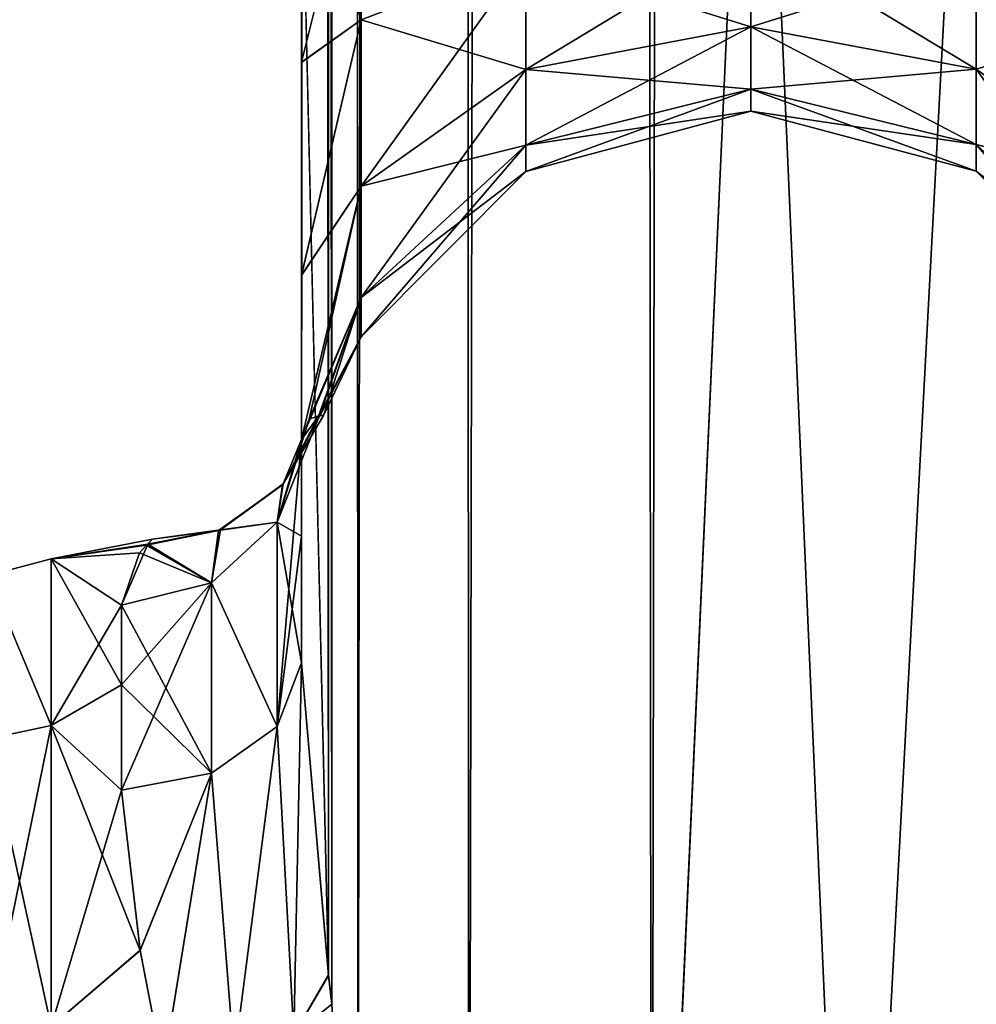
# Model space of a CAD drawing. Extents: x -23 to 700, y -1800 to 0.
# Tile 94 of 196: x 647 to 673, y -1761 to -1734. Entities that reach past the tile are written whole.
import ezdxf

# ---------------------------------------------------------------- set-up
doc = ezdxf.new("R2010")
doc.units = 0
doc.header["$LTSCALE"] = 21.316181
for name, color, linetype in [('1005', 7, 'CONTINUOUS'), ('1006', 7, 'CONTINUOUS'), ('1012', 7, 'CONTINUOUS'), ('1018', 7, 'CONTINUOUS'), ('1019', 7, 'CONTINUOUS'), ('1025', 7, 'CONTINUOUS'), ('1059', 7, 'CONTINUOUS'), ('1060', 7, 'CONTINUOUS'), ('1061', 7, 'CONTINUOUS'), ('1062', 7, 'CONTINUOUS'), ('1063', 7, 'CONTINUOUS')]:
    doc.layers.add(name, color=color, linetype=linetype)

msp = doc.modelspace()

# ---------------------------------------------------------------- linework, layer by layer
at = {"layer": '1005', "linetype": 'CONTINUOUS'}
for points in [[(654.55, -83.45, 20.5), (654.45, -1728.15, 20.5), (655.201, -1760.164, 24.768), (654.55, -83.45, 20.5)], [(655.201, -1760.164, 24.768), (655.293, -1760.976, 25.012), (654.55, -83.45, 20.5), (655.201, -1760.164, 24.768)], [(654.55, -83.45, 20.5), (655.293, -1760.976, 25.012), (655.487, -83.45, 25.248), (654.55, -83.45, 20.5)], [(655.293, -1760.976, 25.012), (656.024, -1772, 26.571), (655.487, -83.45, 25.248), (655.293, -1760.976, 25.012)], [(655.487, -83.45, 25.248), (656.024, -1772, 26.571), (658.162, -83.45, 29.29), (655.487, -83.45, 25.248)], [(656.024, -1772, 26.571), (659.108, -1780, 30.234), (658.162, -83.45, 29.29), (656.024, -1772, 26.571)], [(658.162, -83.45, 29.29), (659.108, -1780, 30.234), (662.175, -83.45, 32.01), (658.162, -83.45, 29.29)], [(659.108, -1780, 30.234), (664.185, -1780, 32.69), (662.175, -83.45, 32.01), (659.108, -1780, 30.234)], [(664.185, -1780, 32.69), (667.05, -1716.55, 33), (662.175, -83.45, 32.01), (664.185, -1780, 32.69)], [(669.817, -1780, 32.667), (667.05, -1716.55, 33), (664.185, -1780, 32.69), (669.817, -1780, 32.667)], [(673.208, -1716.55, 31.321), (667.05, -1716.55, 33), (669.817, -1780, 32.667), (673.208, -1716.55, 31.321)], [(674.86, -1780, 30.179), (673.208, -1716.55, 31.321), (669.817, -1780, 32.667), (674.86, -1780, 30.179)], [(654.45, -1751.489, 20.502), (655.201, -1760.164, 24.768), (654.45, -1728.15, 20.5), (654.45, -1751.489, 20.502)]]:
    msp.add_3dface(points, dxfattribs=at)
at = {"layer": '1006', "linetype": 'CONTINUOUS'}
for points in [[(654.45, -1751.488, -20.5), (654.45, -1728.15, -20.5), (655.487, -83.45, -25.248), (654.45, -1751.488, -20.5)], [(655.202, -1760.176, -24.772), (654.45, -1751.488, -20.5), (655.487, -83.45, -25.248), (655.202, -1760.176, -24.772)], [(655.293, -1760.982, -25.013), (655.202, -1760.176, -24.772), (655.487, -83.45, -25.248), (655.293, -1760.982, -25.013)], [(656.024, -1772, -26.571), (655.293, -1760.982, -25.013), (655.487, -83.45, -25.248), (656.024, -1772, -26.571)], [(658.161, -83.45, -29.288), (656.024, -1772, -26.571), (655.487, -83.45, -25.248), (658.161, -83.45, -29.288)], [(659.108, -1780, -30.234), (656.024, -1772, -26.571), (658.161, -83.45, -29.288), (659.108, -1780, -30.234)], [(662.176, -83.45, -32.011), (659.108, -1780, -30.234), (658.161, -83.45, -29.288), (662.176, -83.45, -32.011)], [(664.185, -1780, -32.69), (659.108, -1780, -30.234), (662.176, -83.45, -32.011), (664.185, -1780, -32.69)], [(667.05, -83.45, -33), (664.185, -1780, -32.69), (662.176, -83.45, -32.011), (667.05, -83.45, -33)], [(667.05, -1716.55, -33), (664.185, -1780, -32.69), (667.05, -83.45, -33), (667.05, -1716.55, -33)], [(669.817, -1780, -32.667), (664.185, -1780, -32.69), (667.05, -1716.55, -33), (669.817, -1780, -32.667)], [(673.208, -1716.55, -31.321), (669.817, -1780, -32.667), (667.05, -1716.55, -33), (673.208, -1716.55, -31.321)], [(674.86, -1780, -30.179), (669.817, -1780, -32.667), (673.208, -1716.55, -31.321), (674.86, -1780, -30.179)]]:
    msp.add_3dface(points, dxfattribs=at)
at = {"layer": '1012', "linetype": 'CONTINUOUS'}
for points in [[(654.45, -1734.8, 19.39), (654.45, -1751.489, 20.502), (654.45, -1728.15, 20.5), (654.45, -1734.8, 19.39)], [(654.45, -1728.15, -20.5), (654.45, -1751.488, -20.5), (654.45, -1734.795, -19.392), (654.45, -1728.15, -20.5)], [(654.45, -1751.488, -20.5), (654.45, -1747.967, -16.23), (654.45, -1734.795, -19.392), (654.45, -1751.488, -20.5)], [(654.45, -1734.795, -19.392), (654.45, -1747.967, -16.23), (654.45, -1740.716, -16.195), (654.45, -1734.795, -19.392)], [(654.45, -1747.963, 16.224), (654.45, -1751.489, 20.502), (654.45, -1734.8, 19.39), (654.45, -1747.963, 16.224)], [(654.45, -1740.721, 16.192), (654.45, -1747.963, 16.224), (654.45, -1734.8, 19.39), (654.45, -1740.721, 16.192)], [(654.45, -1747.967, -16.23), (654.45, -1745.277, -11.265), (654.45, -1740.716, -16.195), (654.45, -1747.967, -16.23)], [(654.45, -1745.277, 11.265), (654.45, -1747.963, 16.224), (654.45, -1740.721, 16.192), (654.45, -1745.277, 11.265)]]:
    msp.add_3dface(points, dxfattribs=at)
at = {"layer": '1018', "linetype": 'CONTINUOUS'}
for points in [[(650.152, -1748.217, -3.223), (647.5, -1748.6, 5.333), (650.315, -1748.053, 1.594), (650.152, -1748.217, -3.223)], [(650.315, -1748.053, 1.594), (647.5, -1748.6, 5.333), (650.183, -1748.186, 2.98), (650.315, -1748.053, 1.594)], [(650.183, -1748.186, 2.98), (647.5, -1748.6, 5.333), (649.45, -1749.885, 9.323), (650.183, -1748.186, 2.98)], [(649.957, -1748.43, -4.524), (647.5, -1748.6, 5.333), (650.152, -1748.217, -3.223), (649.957, -1748.43, -4.524)], [(647.5, -1748.6, -5.333), (647.5, -1748.6, 5.333), (649.957, -1748.43, -4.524), (647.5, -1748.6, -5.333)], [(649.45, -1749.885, -9.323), (647.5, -1748.6, -5.333), (649.957, -1748.43, -4.524), (649.45, -1749.885, -9.323)], [(647.5, -1748.6, 5.333), (647.5, -1753.23, 14.956), (649.45, -1749.885, 9.323), (647.5, -1748.6, 5.333)], [(647.5, -1753.232, -14.958), (647.5, -1748.6, -5.333), (649.45, -1752.099, -13.415), (647.5, -1753.232, -14.958)], [(649.45, -1752.099, -13.415), (647.5, -1748.6, -5.333), (649.45, -1749.885, -9.323), (649.45, -1752.099, -13.415)], [(649.45, -1749.885, 9.323), (647.5, -1753.23, 14.956), (649.45, -1752.096, 13.411), (649.45, -1749.885, 9.323)], [(649.45, -1752.096, 13.411), (647.5, -1753.23, 14.956), (649.45, -1755.024, 16.966), (649.45, -1752.096, 13.411)], [(649.45, -1755.024, -16.966), (647.5, -1753.232, -14.958), (649.45, -1752.099, -13.415), (649.45, -1755.024, -16.966)], [(647.5, -1753.23, 14.956), (647.5, -1761.596, 21.628), (649.45, -1755.024, 16.966), (647.5, -1753.23, 14.956)], [(647.5, -1761.598, -21.629), (647.5, -1753.232, -14.958), (649.971, -1759.487, -20.48), (647.5, -1761.598, -21.629)], [(649.971, -1759.487, -20.48), (647.5, -1753.232, -14.958), (649.45, -1755.024, -16.966), (649.971, -1759.487, -20.48)], [(649.45, -1755.024, 16.966), (647.5, -1761.596, 21.628), (649.969, -1759.477, 20.474), (649.45, -1755.024, 16.966)], [(649.969, -1759.477, 20.474), (647.5, -1761.596, 21.628), (650.611, -1762.807, 22.17), (649.969, -1759.477, 20.474)], [(650.609, -1762.794, -22.164), (647.5, -1761.598, -21.629), (649.971, -1759.487, -20.48), (650.609, -1762.794, -22.164)]]:
    msp.add_3dface(points, dxfattribs=at)
at = {"layer": '1019', "linetype": 'CONTINUOUS'}
for points in [[(654.45, -1734.8, 19.39), (654.45, -1728.15, 20.5), (656.112, -1733.612, 13.186), (654.45, -1734.8, 19.39)], [(654.45, -1728.15, 20.5), (656.112, -1728.15, 14.273), (656.112, -1733.612, 13.186), (654.45, -1728.15, 20.5)], [(654.45, -1728.15, -20.5), (654.45, -1734.795, -19.392), (656.112, -1728.15, -14.273), (654.45, -1728.15, -20.5)], [(656.112, -1728.15, -14.273), (654.45, -1734.795, -19.392), (656.112, -1733.612, -13.186), (656.112, -1728.15, -14.273)], [(656.112, -1733.612, 13.186), (656.112, -1728.15, 14.273), (660.683, -1731.856, 8.947), (656.112, -1733.612, 13.186)], [(666.937, -1731.211, 7.391), (666.937, -1733.807, 5.657), (660.683, -1731.856, 8.947), (666.937, -1731.211, 7.391)], [(666.937, -1733.807, -5.657), (666.937, -1731.211, -7.391), (660.683, -1734.998, -6.848), (666.937, -1733.807, -5.657)], [(666.937, -1731.211, -7.391), (660.683, -1731.856, -8.947), (660.683, -1734.998, -6.848), (666.937, -1731.211, -7.391)], [(673.194, -1731.851, 8.935), (673.194, -1734.989, 6.839), (666.937, -1731.211, 7.391), (673.194, -1731.851, 8.935)], [(666.937, -1731.211, 7.391), (673.194, -1734.989, 6.839), (666.937, -1733.807, 5.657), (666.937, -1731.211, 7.391)], [(666.937, -1733.807, -5.657), (673.194, -1731.851, -8.935), (666.937, -1731.211, -7.391), (666.937, -1733.807, -5.657)], [(656.112, -1733.612, -13.186), (656.112, -1738.242, -10.092), (660.683, -1731.856, -8.947), (656.112, -1733.612, -13.186)], [(660.683, -1731.856, -8.947), (656.112, -1738.242, -10.092), (660.683, -1734.998, -6.848), (660.683, -1731.856, -8.947)], [(660.683, -1734.998, 6.848), (656.112, -1733.612, 13.186), (660.683, -1731.856, 8.947), (660.683, -1734.998, 6.848)], [(666.937, -1733.807, 5.657), (660.683, -1734.998, 6.848), (660.683, -1731.856, 8.947), (666.937, -1733.807, 5.657)], [(673.194, -1734.989, -6.839), (673.194, -1731.851, -8.935), (666.937, -1733.807, -5.657), (673.194, -1734.989, -6.839)], [(677.775, -1733.603, 13.165), (677.775, -1738.226, 10.076), (673.194, -1731.851, 8.935), (677.775, -1733.603, 13.165)], [(673.194, -1731.851, 8.935), (677.775, -1738.226, 10.076), (673.194, -1734.989, 6.839), (673.194, -1731.851, 8.935)], [(673.194, -1734.989, -6.839), (677.775, -1733.603, -13.165), (673.194, -1731.851, -8.935), (673.194, -1734.989, -6.839)], [(654.45, -1740.721, 16.192), (654.45, -1734.8, 19.39), (656.112, -1733.612, 13.186), (654.45, -1740.721, 16.192)], [(656.112, -1738.242, 10.092), (654.45, -1740.721, 16.192), (656.112, -1733.612, 13.186), (656.112, -1738.242, 10.092)], [(654.45, -1734.795, -19.392), (654.45, -1740.716, -16.195), (656.112, -1733.612, -13.186), (654.45, -1734.795, -19.392)], [(656.112, -1733.612, -13.186), (654.45, -1740.716, -16.195), (656.112, -1738.242, -10.092), (656.112, -1733.612, -13.186)], [(656.112, -1738.242, 10.092), (656.112, -1733.612, 13.186), (660.683, -1734.998, 6.848), (656.112, -1738.242, 10.092)], [(677.775, -1738.226, -10.076), (677.775, -1733.603, -13.165), (673.194, -1734.989, -6.839), (677.775, -1738.226, -10.076)], [(666.937, -1733.807, 5.657), (666.937, -1735.541, 3.061), (660.683, -1734.998, 6.848), (666.937, -1733.807, 5.657)], [(666.937, -1735.541, -3.061), (666.937, -1733.807, -5.657), (660.683, -1737.097, -3.706), (666.937, -1735.541, -3.061)], [(666.937, -1733.807, -5.657), (660.683, -1734.998, -6.848), (660.683, -1737.097, -3.706), (666.937, -1733.807, -5.657)], [(673.194, -1734.989, 6.839), (673.194, -1737.085, 3.701), (666.937, -1733.807, 5.657), (673.194, -1734.989, 6.839)], [(666.937, -1733.807, 5.657), (673.194, -1737.085, 3.701), (666.937, -1735.541, 3.061), (666.937, -1733.807, 5.657)], [(666.937, -1735.541, -3.061), (673.194, -1734.989, -6.839), (666.937, -1733.807, -5.657), (666.937, -1735.541, -3.061)], [(656.112, -1738.242, -10.092), (656.112, -1741.336, -5.462), (660.683, -1734.998, -6.848), (656.112, -1738.242, -10.092)], [(660.683, -1734.998, -6.848), (656.112, -1741.336, -5.462), (660.683, -1737.097, -3.706), (660.683, -1734.998, -6.848)], [(660.683, -1737.097, 3.706), (656.112, -1738.242, 10.092), (660.683, -1734.998, 6.848), (660.683, -1737.097, 3.706)], [(666.937, -1735.541, 3.061), (660.683, -1737.097, 3.706), (660.683, -1734.998, 6.848), (666.937, -1735.541, 3.061)], [(673.194, -1737.085, -3.701), (673.194, -1734.989, -6.839), (666.937, -1735.541, -3.061), (673.194, -1737.085, -3.701)], [(677.775, -1738.226, 10.076), (677.775, -1741.315, 5.453), (673.194, -1734.989, 6.839), (677.775, -1738.226, 10.076)], [(673.194, -1734.989, 6.839), (677.775, -1741.315, 5.453), (673.194, -1737.085, 3.701), (673.194, -1734.989, 6.839)], [(673.194, -1737.085, -3.701), (677.775, -1738.226, -10.076), (673.194, -1734.989, -6.839), (673.194, -1737.085, -3.701)], [(666.937, -1735.541, 3.061), (666.937, -1736.15), (660.683, -1737.097, 3.706), (666.937, -1735.541, 3.061)], [(666.937, -1736.15), (666.937, -1735.541, -3.061), (660.683, -1737.835), (666.937, -1736.15)], [(666.937, -1735.541, -3.061), (660.683, -1737.097, -3.706), (660.683, -1737.835), (666.937, -1735.541, -3.061)], [(673.194, -1737.085, 3.701), (673.194, -1737.821), (666.937, -1735.541, 3.061), (673.194, -1737.085, 3.701)], [(666.937, -1735.541, 3.061), (673.194, -1737.821), (666.937, -1736.15), (666.937, -1735.541, 3.061)], [(666.937, -1736.15), (673.194, -1737.085, -3.701), (666.937, -1735.541, -3.061), (666.937, -1736.15)], [(666.937, -1736.15), (660.683, -1737.835), (660.683, -1737.097, 3.706), (666.937, -1736.15)], [(673.194, -1737.821), (673.194, -1737.085, -3.701), (666.937, -1736.15), (673.194, -1737.821)], [(656.112, -1741.336, -5.462), (656.112, -1742.423), (660.683, -1737.097, -3.706), (656.112, -1741.336, -5.462)], [(660.683, -1737.097, -3.706), (656.112, -1742.423), (660.683, -1737.835), (660.683, -1737.097, -3.706)], [(656.112, -1741.336, 5.462), (656.112, -1738.242, 10.092), (660.683, -1737.097, 3.706), (656.112, -1741.336, 5.462)], [(660.683, -1737.835), (656.112, -1741.336, 5.462), (660.683, -1737.097, 3.706), (660.683, -1737.835)], [(677.775, -1741.315, 5.453), (677.775, -1742.4), (673.194, -1737.085, 3.701), (677.775, -1741.315, 5.453)], [(673.194, -1737.085, 3.701), (677.775, -1742.4), (673.194, -1737.821), (673.194, -1737.085, 3.701)], [(677.775, -1741.315, -5.453), (677.775, -1738.226, -10.076), (673.194, -1737.085, -3.701), (677.775, -1741.315, -5.453)], [(673.194, -1737.821), (677.775, -1741.315, -5.453), (673.194, -1737.085, -3.701), (673.194, -1737.821)], [(656.112, -1742.423), (656.112, -1741.336, 5.462), (660.683, -1737.835), (656.112, -1742.423)], [(677.775, -1742.4), (677.775, -1741.315, -5.453), (673.194, -1737.821), (677.775, -1742.4)], [(654.45, -1745.277, 11.265), (654.45, -1740.721, 16.192), (656.112, -1738.242, 10.092), (654.45, -1745.277, 11.265)], [(656.112, -1741.336, 5.462), (654.45, -1745.277, 11.265), (656.112, -1738.242, 10.092), (656.112, -1741.336, 5.462)], [(654.45, -1740.716, -16.195), (654.45, -1745.277, -11.265), (656.112, -1738.242, -10.092), (654.45, -1740.716, -16.195)], [(654.45, -1745.277, -11.265), (654.671, -1744.719, -7.429), (656.112, -1738.242, -10.092), (654.45, -1745.277, -11.265)], [(656.112, -1738.242, -10.092), (654.671, -1744.719, -7.429), (656.112, -1741.336, -5.462), (656.112, -1738.242, -10.092)], [(654.929, -1744.629, 4.457), (654.45, -1745.277, 11.265), (656.112, -1741.336, 5.462), (654.929, -1744.629, 4.457)], [(654.671, -1744.719, -7.429), (654.955, -1744.613, -4.168), (656.112, -1741.336, -5.462), (654.671, -1744.719, -7.429)], [(656.112, -1742.423), (654.929, -1744.629, 4.457), (656.112, -1741.336, 5.462), (656.112, -1742.423)], [(654.955, -1744.613, -4.168), (655.07, -1744.612, -2.215), (656.112, -1741.336, -5.462), (654.955, -1744.613, -4.168)], [(656.112, -1741.336, -5.462), (655.07, -1744.612, -2.215), (656.112, -1742.423), (656.112, -1741.336, -5.462)], [(654.966, -1744.621, 3.978), (654.929, -1744.629, 4.457), (656.112, -1742.423), (654.966, -1744.621, 3.978)], [(655.07, -1744.612, -2.215), (654.966, -1744.621, 3.978), (656.112, -1742.423), (655.07, -1744.612, -2.215)]]:
    msp.add_3dface(points, dxfattribs=at)
at = {"layer": '1025', "linetype": 'CONTINUOUS'}
for points in [[(647.5, -1753.23, 14.956), (647.5, -1748.6, 5.333), (645.751, -1749.058, 5.236), (647.5, -1753.23, 14.956)], [(647.5, -1748.6, 5.333), (647.5, -1748.6, -5.333), (645.751, -1749.058, 5.236), (647.5, -1748.6, 5.333)], [(647.5, -1748.6, -5.333), (647.5, -1753.232, -14.958), (645.751, -1749.058, -5.236), (647.5, -1748.6, -5.333)], [(647.5, -1748.6, -5.333), (645.751, -1749.058, -5.236), (645.751, -1749.058, 5.236), (647.5, -1748.6, -5.333)], [(647.5, -1753.23, 14.956), (645.751, -1749.058, 5.236), (645.751, -1753.602, 14.672), (647.5, -1753.23, 14.956)], [(647.5, -1753.232, -14.958), (645.751, -1753.602, -14.672), (645.751, -1749.058, -5.236), (647.5, -1753.232, -14.958)], [(647.5, -1761.596, 21.628), (647.5, -1753.23, 14.956), (645.751, -1761.79, 21.202), (647.5, -1761.596, 21.628)], [(647.5, -1753.23, 14.956), (645.751, -1753.602, 14.672), (645.751, -1761.79, 21.202), (647.5, -1753.23, 14.956)], [(647.5, -1753.232, -14.958), (647.5, -1761.598, -21.629), (645.751, -1753.602, -14.672), (647.5, -1753.232, -14.958)], [(647.5, -1761.598, -21.629), (645.751, -1761.79, -21.202), (645.751, -1753.602, -14.672), (647.5, -1761.598, -21.629)]]:
    msp.add_3dface(points, dxfattribs=at)
at = {"layer": '1059', "linetype": 'CONTINUOUS'}
for points in [[(653.78, -1753.256, -18.733), (654.45, -1751.488, -20.5), (654.243, -1761.825, -23.469), (653.78, -1753.256, -18.733)], [(654.45, -1751.488, -20.5), (655.202, -1760.176, -24.772), (654.243, -1761.825, -23.469), (654.45, -1751.488, -20.5)], [(651.95, -1754.551, -17.439), (653.78, -1753.256, -18.733), (652.581, -1762.495, -22.476), (651.95, -1754.551, -17.439)], [(652.581, -1762.495, -22.476), (653.78, -1753.256, -18.733), (654.243, -1761.825, -23.469), (652.581, -1762.495, -22.476)], [(649.971, -1759.487, -20.48), (649.45, -1755.024, -16.966), (651.95, -1754.551, -17.439), (649.971, -1759.487, -20.48)], [(650.609, -1762.794, -22.164), (649.971, -1759.487, -20.48), (651.95, -1754.551, -17.439), (650.609, -1762.794, -22.164)], [(650.609, -1762.794, -22.164), (651.95, -1754.551, -17.439), (652.581, -1762.495, -22.476), (650.609, -1762.794, -22.164)], [(655.202, -1760.176, -24.772), (655.293, -1760.982, -25.013), (654.243, -1761.825, -23.469), (655.202, -1760.176, -24.772)]]:
    msp.add_3dface(points, dxfattribs=at)
at = {"layer": '1060', "linetype": 'CONTINUOUS'}
for points in [[(654.45, -1745.277, -11.265), (654.45, -1747.967, -16.23), (653.78, -1753.256, -18.733), (654.45, -1745.277, -11.265)], [(653.78, -1747.581, -10.294), (654.45, -1745.277, -11.265), (653.78, -1753.256, -18.733), (653.78, -1747.581, -10.294)], [(651.95, -1749.267, -9.583), (653.78, -1747.581, -10.294), (653.78, -1753.256, -18.733), (651.95, -1749.267, -9.583)], [(654.45, -1747.967, -16.23), (654.45, -1751.488, -20.5), (653.78, -1753.256, -18.733), (654.45, -1747.967, -16.23)], [(649.45, -1755.024, -16.966), (649.45, -1752.099, -13.415), (651.95, -1749.267, -9.583), (649.45, -1755.024, -16.966)], [(649.45, -1755.024, -16.966), (651.95, -1749.267, -9.583), (651.95, -1754.551, -17.439), (649.45, -1755.024, -16.966)], [(649.45, -1752.099, -13.415), (649.45, -1749.885, -9.323), (651.95, -1749.267, -9.583), (649.45, -1752.099, -13.415)], [(651.95, -1754.551, -17.439), (651.95, -1749.267, -9.583), (653.78, -1753.256, -18.733), (651.95, -1754.551, -17.439)]]:
    msp.add_3dface(points, dxfattribs=at)
at = {"layer": '1061', "linetype": 'CONTINUOUS'}
for points in [[(654.955, -1744.613, -4.168), (654.671, -1744.719, -7.429), (653.78, -1747.581, -10.294), (654.955, -1744.613, -4.168)], [(653.926, -1746.537, -3.689), (654.955, -1744.613, -4.168), (653.78, -1747.581, -10.294), (653.926, -1746.537, -3.689)], [(655.07, -1744.612, -2.215), (654.955, -1744.613, -4.168), (653.926, -1746.537, -3.689), (655.07, -1744.612, -2.215)], [(653.945, -1746.515, 3.681), (655.07, -1744.612, -2.215), (653.926, -1746.537, -3.689), (653.945, -1746.515, 3.681)], [(654.966, -1744.621, 3.978), (655.07, -1744.612, -2.215), (653.945, -1746.515, 3.681), (654.966, -1744.621, 3.978)], [(654.929, -1744.629, 4.457), (654.966, -1744.621, 3.978), (653.945, -1746.515, 3.681), (654.929, -1744.629, 4.457)], [(654.45, -1745.277, 11.265), (654.929, -1744.629, 4.457), (653.945, -1746.515, 3.681), (654.45, -1745.277, 11.265)], [(654.671, -1744.719, -7.429), (654.45, -1745.277, -11.265), (653.78, -1747.581, -10.294), (654.671, -1744.719, -7.429)], [(653.78, -1747.581, 10.294), (654.45, -1745.277, 11.265), (653.945, -1746.515, 3.681), (653.78, -1747.581, 10.294)], [(652.152, -1747.813, -3.334), (653.926, -1746.537, -3.689), (653.78, -1747.581, -10.294), (652.152, -1747.813, -3.334)], [(652.152, -1747.813, -3.334), (652.205, -1747.789, 3.33), (653.926, -1746.537, -3.689), (652.152, -1747.813, -3.334)], [(652.205, -1747.789, 3.33), (653.945, -1746.515, 3.681), (653.926, -1746.537, -3.689), (652.205, -1747.789, 3.33)], [(652.205, -1747.789, 3.33), (653.78, -1747.581, 10.294), (653.945, -1746.515, 3.681), (652.205, -1747.789, 3.33)], [(651.95, -1749.267, -9.583), (652.152, -1747.813, -3.334), (653.78, -1747.581, -10.294), (651.95, -1749.267, -9.583)], [(651.95, -1749.267, 9.583), (653.78, -1747.581, 10.294), (652.205, -1747.789, 3.33), (651.95, -1749.267, 9.583)], [(650.152, -1748.217, -3.223), (650.315, -1748.053, 1.594), (652.152, -1747.813, -3.334), (650.152, -1748.217, -3.223)], [(650.152, -1748.217, -3.223), (652.152, -1747.813, -3.334), (651.95, -1749.267, -9.583), (650.152, -1748.217, -3.223)], [(650.315, -1748.053, 1.594), (650.183, -1748.186, 2.98), (652.205, -1747.789, 3.33), (650.315, -1748.053, 1.594)], [(650.183, -1748.186, 2.98), (651.95, -1749.267, 9.583), (652.205, -1747.789, 3.33), (650.183, -1748.186, 2.98)], [(650.315, -1748.053, 1.594), (652.205, -1747.789, 3.33), (652.152, -1747.813, -3.334), (650.315, -1748.053, 1.594)], [(650.183, -1748.186, 2.98), (649.45, -1749.885, 9.323), (651.95, -1749.267, 9.583), (650.183, -1748.186, 2.98)], [(649.45, -1749.885, -9.323), (649.957, -1748.43, -4.524), (651.95, -1749.267, -9.583), (649.45, -1749.885, -9.323)], [(649.957, -1748.43, -4.524), (650.152, -1748.217, -3.223), (651.95, -1749.267, -9.583), (649.957, -1748.43, -4.524)]]:
    msp.add_3dface(points, dxfattribs=at)
at = {"layer": '1062', "linetype": 'CONTINUOUS'}
for points in [[(654.45, -1747.963, 16.224), (654.45, -1745.277, 11.265), (653.78, -1747.581, 10.294), (654.45, -1747.963, 16.224)], [(651.95, -1749.267, 9.583), (653.78, -1753.256, 18.733), (653.78, -1747.581, 10.294), (651.95, -1749.267, 9.583)], [(654.45, -1751.489, 20.502), (654.45, -1747.963, 16.224), (653.78, -1747.581, 10.294), (654.45, -1751.489, 20.502)], [(653.78, -1753.256, 18.733), (654.45, -1751.489, 20.502), (653.78, -1747.581, 10.294), (653.78, -1753.256, 18.733)], [(649.45, -1749.885, 9.323), (651.95, -1754.551, 17.439), (651.95, -1749.267, 9.583), (649.45, -1749.885, 9.323)], [(651.95, -1754.551, 17.439), (653.78, -1753.256, 18.733), (651.95, -1749.267, 9.583), (651.95, -1754.551, 17.439)], [(649.45, -1749.885, 9.323), (649.45, -1752.096, 13.411), (651.95, -1754.551, 17.439), (649.45, -1749.885, 9.323)], [(649.45, -1752.096, 13.411), (649.45, -1755.024, 16.966), (651.95, -1754.551, 17.439), (649.45, -1752.096, 13.411)]]:
    msp.add_3dface(points, dxfattribs=at)
at = {"layer": '1063', "linetype": 'CONTINUOUS'}
for points in [[(654.243, -1761.825, 23.47), (654.45, -1751.489, 20.502), (653.78, -1753.256, 18.733), (654.243, -1761.825, 23.47)], [(655.201, -1760.164, 24.768), (654.45, -1751.489, 20.502), (654.243, -1761.825, 23.47), (655.201, -1760.164, 24.768)], [(651.95, -1754.551, 17.439), (652.582, -1762.496, 22.476), (653.78, -1753.256, 18.733), (651.95, -1754.551, 17.439)], [(652.582, -1762.496, 22.476), (654.243, -1761.825, 23.47), (653.78, -1753.256, 18.733), (652.582, -1762.496, 22.476)], [(649.45, -1755.024, 16.966), (649.969, -1759.477, 20.474), (651.95, -1754.551, 17.439), (649.45, -1755.024, 16.966)], [(649.969, -1759.477, 20.474), (650.611, -1762.807, 22.17), (651.95, -1754.551, 17.439), (649.969, -1759.477, 20.474)], [(650.611, -1762.807, 22.17), (652.582, -1762.496, 22.476), (651.95, -1754.551, 17.439), (650.611, -1762.807, 22.17)], [(655.293, -1760.976, 25.012), (655.201, -1760.164, 24.768), (654.243, -1761.825, 23.47), (655.293, -1760.976, 25.012)], [(656.024, -1772, 26.571), (655.293, -1760.976, 25.012), (654.243, -1761.825, 23.47), (656.024, -1772, 26.571)]]:
    msp.add_3dface(points, dxfattribs=at)

doc.saveas('drawing.dxf')
